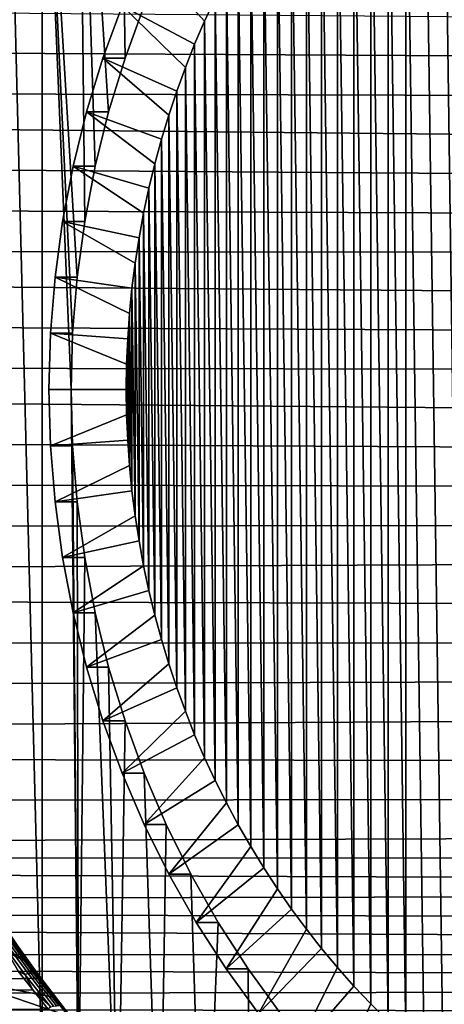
# Model space of a CAD drawing. Header units: metres. Extents: x -22 to 239, y -22 to 22.
# Tile 160 of 256: x 192.89 to 199.45, y -9.51 to 5.72. Entities that reach past the tile are written whole.
import ezdxf

# ---------------------------------------------------------------- set-up
doc = ezdxf.new("R2010")
doc.units = ezdxf.units.M
doc.layers.add('solid_10_151_033_XXX', color=7, linetype='CONTINUOUS')

msp = doc.modelspace()

# ---------------------------------------------------------------- linework, layer by layer
at = {"layer": 'solid_10_151_033_XXX'}
for points in [[(194.515778, 5.124736, 219.363617), (194.405029, 12.300325, 219.323303), (193.799225, 11.498305, 219.102814), (194.262878, 4.296438, 219.271576)], [(194.515778, 5.124736, 219.363617), (194.812729, 5.936373, 219.471695), (194.405029, 12.300325, 219.323303)], [(193.892288, 2.600451, 219.136688), (193.799225, 11.498305, 219.102814), (193.235107, 10.662548, 218.897491), (193.775818, 1.738386, 219.094284)], [(194.054825, 3.454071, 219.195847), (194.262878, 4.296438, 219.271576), (193.799225, 11.498305, 219.102814)], [(193.892288, 2.600451, 219.136688), (194.054825, 3.454071, 219.195847), (193.799225, 11.498305, 219.102814)], [(200.03096, -10.98961, 224.563507), (199.728012, 10.76545, 224.453247), (199.431442, 10.531833, 224.345306), (199.728012, -10.76545, 224.453247)], [(193.235107, 10.662548, 218.897491), (192.714294, 9.795467, 218.707932), (193.235107, -10.662547, 218.897491)], [(193.682404, 0, 219.060287), (193.235107, 10.662548, 218.897491), (193.235107, -10.662547, 218.897491), (193.799225, -11.498304, 219.102814)], [(193.70578, 0.870593, 219.068802), (193.235107, 10.662548, 218.897491), (193.682404, 0, 219.060287)], [(193.70578, 0.870593, 219.068802), (193.775818, 1.738386, 219.094284), (193.235107, 10.662548, 218.897491)], [(199.728012, -10.76545, 224.453247), (199.431442, 10.531833, 224.345306), (199.141449, 10.288918, 224.239761), (199.431442, -10.531833, 224.345306)], [(199.431442, -10.531833, 224.345306), (199.141449, 10.288918, 224.239761), (198.858398, 10.037018, 224.136734), (199.141449, -10.288918, 224.239761)], [(198.858398, -10.037018, 224.136734), (198.858398, 10.037018, 224.136734), (198.58252, 9.776317, 224.036316)], [(198.858398, -10.037018, 224.136734), (199.141449, -10.288918, 224.239761), (198.858398, 10.037018, 224.136734)], [(192.714294, 9.795467, 218.707932), (192.714294, -9.795466, 218.707932), (193.235107, -10.662547, 218.897491)], [(198.58252, -9.776317, 224.036316), (198.58252, 9.776317, 224.036316), (198.313919, 9.506945, 223.938568)], [(198.58252, -9.776317, 224.036316), (198.858398, -10.037018, 224.136734), (198.58252, 9.776317, 224.036316)], [(198.313919, -9.506945, 223.938568), (198.313919, 9.506945, 223.938568), (198.053024, 9.229296, 223.843597)], [(198.313919, -9.506945, 223.938568), (198.58252, -9.776317, 224.036316), (198.313919, 9.506945, 223.938568)], [(198.053024, -9.229296, 223.843597), (198.053024, 9.229296, 223.843597), (197.799973, 8.943561, 223.751495)], [(198.053024, -9.229296, 223.843597), (198.313919, -9.506945, 223.938568), (198.053024, 9.229296, 223.843597)], [(197.799973, -8.943561, 223.751495), (197.799973, 8.943561, 223.751495), (197.554916, 8.649867, 223.662308)], [(197.799973, -8.943561, 223.751495), (198.053024, -9.229296, 223.843597), (197.799973, 8.943561, 223.751495)], [(197.554916, -8.649867, 223.662308), (197.554916, 8.649867, 223.662308), (197.318207, 8.348662, 223.576157)], [(197.554916, -8.649867, 223.662308), (197.799973, -8.943561, 223.751495), (197.554916, 8.649867, 223.662308)], [(197.318207, -8.348662, 223.576157), (197.318207, 8.348662, 223.576157), (197.090012, 8.04014, 223.493088)], [(197.318207, -8.348662, 223.576157), (197.554916, -8.649867, 223.662308), (197.318207, 8.348662, 223.576157)], [(197.090012, -8.04014, 223.493088), (197.090012, 8.04014, 223.493088), (196.870422, 7.724458, 223.413177)], [(197.090012, -8.04014, 223.493088), (197.318207, -8.348662, 223.576157), (197.090012, 8.04014, 223.493088)], [(196.870422, -7.724458, 223.413177), (196.870422, 7.724458, 223.413177), (196.65979, 7.402069, 223.336502)], [(196.870422, -7.724458, 223.413177), (197.090012, -8.04014, 223.493088), (196.870422, 7.724458, 223.413177)], [(196.65979, -7.402069, 223.336502), (196.65979, 7.402069, 223.336502), (196.458221, 7.073185, 223.263138)], [(196.65979, -7.402069, 223.336502), (196.870422, -7.724458, 223.413177), (196.65979, 7.402069, 223.336502)], [(196.458221, -7.073185, 223.263138), (196.458221, 7.073185, 223.263138), (196.265854, 6.738026, 223.19313)], [(196.458221, -7.073185, 223.263138), (196.65979, -7.402069, 223.336502), (196.458221, 7.073185, 223.263138)], [(194.810684, 6.728589, 220.535126), (194.470703, 5.936368, 220.411392), (195.592239, 5.341375, 222.947952), (195.745987, 5.698364, 223.003906)], [(194.810684, 6.728589, 220.535126), (195.745987, 5.698364, 223.003906), (195.909592, 6.050338, 223.063461)], [(196.265854, -6.738026, 223.19313), (196.265854, 6.738026, 223.19313), (196.082932, 6.39699, 223.126541)], [(196.265854, -6.738026, 223.19313), (196.458221, -7.073185, 223.263138), (196.265854, 6.738026, 223.19313)], [(116.034889, 6.438756, 157.703644), (200.804764, 5.760885, 188.248444), (200.710114, 5.154309, 187.9711), (116.152733, 5.623461, 157.379883)], [(196.082932, -6.39699, 223.126541), (196.082932, 6.39699, 223.126541), (195.909592, 6.050338, 223.063461)], [(196.082932, -6.39699, 223.126541), (196.265854, -6.738026, 223.19313), (196.082932, 6.39699, 223.126541)], [(195.909592, -6.050338, 223.063461), (195.909592, 6.050338, 223.063461), (195.745987, 5.698364, 223.003906)], [(195.909592, -6.050338, 223.063461), (196.082932, -6.39699, 223.126541), (195.909592, 6.050338, 223.063461)], [(194.173782, 5.124785, 220.303314), (194.470703, 5.936368, 220.411392), (194.812729, 5.936373, 219.471695), (194.515778, 5.124736, 219.363617)], [(194.470703, 5.936368, 220.411392), (194.173782, 5.124785, 220.303314), (195.314911, 4.613686, 222.847015), (195.448502, 4.979702, 222.89563)], [(194.470703, 5.936368, 220.411392), (195.448502, 4.979702, 222.89563), (195.592239, 5.341375, 222.947952)], [(195.745987, -5.698364, 223.003906), (195.745987, 5.698364, 223.003906), (195.592239, 5.341375, 222.947952)], [(195.745987, -5.698364, 223.003906), (195.909592, -6.050338, 223.063461), (195.745987, 5.698364, 223.003906)], [(116.152733, 5.623461, 157.379883), (200.710114, 5.154309, 187.9711), (200.626297, 4.54769, 187.727814), (116.254471, 4.789724, 157.100357)], [(195.592239, -5.341375, 222.947952), (195.592239, 5.341375, 222.947952), (195.448502, 4.979702, 222.89563)], [(195.592239, -5.341375, 222.947952), (195.745987, -5.698364, 223.003906), (195.592239, 5.341375, 222.947952)], [(193.920853, 4.296389, 220.211258), (194.173782, 5.124785, 220.303314), (194.515778, 5.124736, 219.363617), (194.262878, 4.296438, 219.271576)], [(194.173782, 5.124785, 220.303314), (193.920853, 4.296389, 220.211258), (195.078568, 3.869735, 222.760986), (195.191559, 4.243563, 222.802109)], [(194.173782, 5.124785, 220.303314), (195.191559, 4.243563, 222.802109), (195.314911, 4.613686, 222.847015)], [(195.448502, -4.979702, 222.89563), (195.448502, 4.979702, 222.89563), (195.314911, 4.613686, 222.847015)], [(195.448502, -4.979702, 222.89563), (195.592239, -5.341375, 222.947952), (195.448502, 4.979702, 222.89563)], [(116.254471, 4.789724, 157.100357), (200.553253, 3.941481, 187.517502), (200.490921, 3.335457, 187.33905), (116.339775, 3.940318, 156.865982)], [(116.254471, 4.789724, 157.100357), (200.626297, 4.54769, 187.727814), (200.553253, 3.941481, 187.517502)], [(195.314911, -4.613686, 222.847015), (195.314911, 4.613686, 222.847015), (195.191559, 4.243563, 222.802109)], [(195.314911, -4.613686, 222.847015), (195.448502, -4.979702, 222.89563), (195.314911, 4.613686, 222.847015)], [(193.712799, 3.454076, 220.135529), (193.920853, 4.296389, 220.211258), (194.262878, 4.296438, 219.271576), (194.054825, 3.454071, 219.195847)], [(193.920853, 4.296389, 220.211258), (193.712799, 3.454076, 220.135529), (194.884064, 3.112228, 222.690201), (194.976059, 3.492556, 222.723679)], [(193.920853, 4.296389, 220.211258), (194.976059, 3.492556, 222.723679), (195.078568, 3.869735, 222.760986)], [(195.191559, -4.243563, 222.802109), (195.191559, 4.243563, 222.802109), (195.078568, 3.869735, 222.760986)], [(195.191559, -4.243563, 222.802109), (195.314911, -4.613686, 222.847015), (195.191559, 4.243563, 222.802109)], [(116.339775, 3.940318, 156.865982), (200.490921, 3.335457, 187.33905), (200.439178, 2.729734, 187.191589), (116.408348, 3.078105, 156.677582)], [(195.078568, -3.869735, 222.760986), (195.078568, 3.869735, 222.760986), (194.976059, 3.492556, 222.723679)], [(195.078568, -3.869735, 222.760986), (195.191559, -4.243563, 222.802109), (195.078568, 3.869735, 222.760986)], [(193.550278, 2.6005, 220.07637), (193.712799, 3.454076, 220.135529), (194.054825, 3.454071, 219.195847), (193.892288, 2.600451, 219.136688)], [(193.712799, 3.454076, 220.135529), (193.550278, 2.6005, 220.07637), (194.732071, 2.343827, 222.634872), (194.802719, 2.729206, 222.660583)], [(193.712799, 3.454076, 220.135529), (194.802719, 2.729206, 222.660583), (194.884064, 3.112228, 222.690201)], [(194.976059, -3.492556, 222.723679), (194.976059, 3.492556, 222.723679), (194.884064, 3.112228, 222.690201)], [(194.976059, -3.492556, 222.723679), (195.078568, -3.869735, 222.760986), (194.976059, 3.492556, 222.723679)], [(116.408348, 3.078105, 156.677582), (200.439178, 2.729734, 187.191589), (200.397873, 2.124824, 187.074463), (116.459976, 2.205852, 156.535736)], [(194.884064, -3.112228, 222.690201), (194.884064, 3.112228, 222.690201), (194.802719, 2.729206, 222.660583)], [(194.884064, -3.112228, 222.690201), (194.976059, -3.492556, 222.723679), (194.884064, 3.112228, 222.690201)], [(193.433792, 1.738354, 220.033981), (193.550278, 2.6005, 220.07637), (193.892288, 2.600451, 219.136688), (193.775818, 1.738386, 219.094284)], [(193.550278, 2.6005, 220.07637), (193.433792, 1.738354, 220.033981), (194.623123, 1.567118, 222.595215), (194.67218, 1.956306, 222.613083)], [(193.550278, 2.6005, 220.07637), (194.67218, 1.956306, 222.613083), (194.732071, 2.343827, 222.634872)], [(194.802719, -2.729206, 222.660583), (194.802719, 2.729206, 222.660583), (194.732071, 2.343827, 222.634872)], [(194.802719, -2.729206, 222.660583), (194.884064, -3.112228, 222.690201), (194.802719, 2.729206, 222.660583)], [(194.732071, -2.343827, 222.634872), (194.732071, 2.343827, 222.634872), (194.67218, 1.956306, 222.613083)], [(194.732071, -2.343827, 222.634872), (194.802719, -2.729206, 222.660583), (194.732071, 2.343827, 222.634872)], [(116.459976, 2.205852, 156.535736), (200.366913, 1.520641, 186.987045), (200.346329, 0.916682, 186.928848), (116.494492, 1.326393, 156.440918)], [(116.459976, 2.205852, 156.535736), (200.397873, 2.124824, 187.074463), (200.366913, 1.520641, 186.987045)], [(194.67218, -1.956306, 222.613083), (194.67218, 1.956306, 222.613083), (194.623123, 1.567118, 222.595215)], [(194.67218, -1.956306, 222.613083), (194.732071, -2.343827, 222.634872), (194.67218, 1.956306, 222.613083)], [(193.363754, 0.870609, 220.008484), (193.433792, 1.738354, 220.033981), (193.775818, 1.738386, 219.094284), (193.70578, 0.870593, 219.068802)], [(193.433792, 1.738354, 220.033981), (193.363754, 0.870609, 220.008484), (194.557587, 0.784931, 222.571365), (194.584915, 1.176569, 222.581314)], [(193.433792, 1.738354, 220.033981), (194.584915, 1.176569, 222.581314), (194.623123, 1.567118, 222.595215)], [(194.623123, -1.567118, 222.595215), (194.623123, 1.567118, 222.595215), (194.584915, 1.176569, 222.581314)], [(194.623123, -1.567118, 222.595215), (194.67218, -1.956306, 222.613083), (194.623123, 1.567118, 222.595215)], [(116.494492, 1.326393, 156.440918), (200.346329, 0.916682, 186.928848), (200.335968, 0.312806, 186.899582), (116.511772, 0.442611, 156.393433)], [(194.584915, -1.176569, 222.581314), (194.584915, 1.176569, 222.581314), (194.557587, 0.784931, 222.571365)], [(194.584915, -1.176569, 222.581314), (194.623123, -1.567118, 222.595215), (194.584915, 1.176569, 222.581314)], [(193.340378, 0, 219.999985), (193.363754, 0.870609, 220.008484), (193.70578, 0.870593, 219.068802), (193.682404, 0, 219.060287)], [(193.363754, 0.870609, 220.008484), (193.340378, 0, 219.999985), (194.535721, 0, 222.563416), (194.541199, 0.392682, 222.565399)], [(193.363754, 0.870609, 220.008484), (194.541199, 0.392682, 222.565399), (194.557587, 0.784931, 222.571365)], [(194.557587, -0.784931, 222.571365), (194.557587, 0.784931, 222.571365), (194.541199, 0.392682, 222.565399)], [(194.557587, -0.784931, 222.571365), (194.584915, -1.176569, 222.581314), (194.557587, 0.784931, 222.571365)], [(116.511772, 0.442611, 156.393433), (200.335754, -0.29095, 186.899048), (200.345734, -0.894625, 186.927261), (116.511772, -0.442613, 156.393433)], [(116.511772, 0.442611, 156.393433), (200.335968, 0.312806, 186.899582), (200.335754, -0.29095, 186.899048)], [(194.541199, -0.392682, 222.565399), (194.541199, 0.392682, 222.565399), (194.535721, 0, 222.563416)], [(194.541199, -0.392682, 222.565399), (194.557587, -0.784931, 222.571365), (194.541199, 0.392682, 222.565399)], [(193.363754, -0.870609, 220.008484), (193.340378, 0, 219.999985), (193.682404, 0, 219.060287), (193.70578, -0.870593, 219.068802)], [(193.340378, 0, 219.999985), (193.363754, -0.870609, 220.008484), (194.541199, -0.392682, 222.565399), (194.535721, 0, 222.563416)], [(193.70578, -0.870593, 219.068802), (193.682404, 0, 219.060287), (193.799225, -11.498304, 219.102814)], [(116.511772, -0.442613, 156.393433), (200.345734, -0.894625, 186.927261), (200.365997, -1.498383, 186.984406), (116.494484, -1.326396, 156.440918)], [(193.363754, -0.870609, 220.008484), (194.557587, -0.784931, 222.571365), (194.541199, -0.392682, 222.565399)], [(193.363754, -0.870609, 220.008484), (193.433792, -1.738354, 220.033981), (194.584915, -1.176569, 222.581314), (194.557587, -0.784931, 222.571365)], [(193.433792, -1.738354, 220.033981), (193.363754, -0.870609, 220.008484), (193.70578, -0.870593, 219.068802), (193.775818, -1.738386, 219.094284)], [(193.775818, -1.738386, 219.094284), (193.70578, -0.870593, 219.068802), (193.799225, -11.498304, 219.102814)], [(193.433792, -1.738354, 220.033981), (194.623123, -1.567118, 222.595215), (194.584915, -1.176569, 222.581314)], [(116.459976, -2.205854, 156.535736), (116.494484, -1.326396, 156.440918), (200.365997, -1.498383, 186.984406), (200.396576, -2.102674, 187.070755)], [(193.433792, -1.738354, 220.033981), (193.550278, -2.6005, 220.07637), (194.67218, -1.956306, 222.613083), (194.623123, -1.567118, 222.595215)], [(193.550278, -2.6005, 220.07637), (193.433792, -1.738354, 220.033981), (193.775818, -1.738386, 219.094284), (193.892288, -2.600451, 219.136688)], [(193.892288, -2.600451, 219.136688), (193.775818, -1.738386, 219.094284), (193.799225, -11.498304, 219.102814)], [(193.550278, -2.6005, 220.07637), (194.732071, -2.343827, 222.634872), (194.67218, -1.956306, 222.613083)], [(116.408348, -3.078109, 156.677582), (116.459976, -2.205854, 156.535736), (200.396576, -2.102674, 187.070755), (200.437485, -2.707778, 187.186813)], [(193.550278, -2.6005, 220.07637), (193.712799, -3.454076, 220.135529), (194.802719, -2.729206, 222.660583), (194.732071, -2.343827, 222.634872)], [(116.408348, -3.078109, 156.677582), (200.437485, -2.707778, 187.186813), (200.488831, -3.313347, 187.33313)], [(193.712799, -3.454076, 220.135529), (193.550278, -2.6005, 220.07637), (193.892288, -2.600451, 219.136688), (194.054825, -3.454071, 219.195847)], [(193.712799, -3.454076, 220.135529), (194.884064, -3.112228, 222.690201), (194.802719, -2.729206, 222.660583)], [(194.054825, -3.454071, 219.195847), (193.892288, -2.600451, 219.136688), (193.799225, -11.498304, 219.102814), (194.405029, -12.300325, 219.323303)], [(116.339775, -3.94032, 156.865982), (116.408348, -3.078109, 156.677582), (200.488831, -3.313347, 187.33313), (200.550797, -3.919142, 187.510376)], [(193.712799, -3.454076, 220.135529), (193.920853, -4.296389, 220.211258), (194.976059, -3.492556, 222.723679), (194.884064, -3.112228, 222.690201)], [(193.920853, -4.296389, 220.211258), (193.712799, -3.454076, 220.135529), (194.054825, -3.454071, 219.195847), (194.262878, -4.296438, 219.271576)], [(193.920853, -4.296389, 220.211258), (195.078568, -3.869735, 222.760986), (194.976059, -3.492556, 222.723679)], [(194.262878, -4.296438, 219.271576), (194.054825, -3.454071, 219.195847), (194.405029, -12.300325, 219.323303)], [(116.254471, -4.789724, 157.100357), (116.339775, -3.94032, 156.865982), (200.550797, -3.919142, 187.510376), (200.623444, -4.525492, 187.719543)], [(193.920853, -4.296389, 220.211258), (194.173782, -5.124785, 220.303314), (195.191559, -4.243563, 222.802109), (195.078568, -3.869735, 222.760986)], [(194.173782, -5.124785, 220.303314), (195.314911, -4.613686, 222.847015), (195.191559, -4.243563, 222.802109)], [(194.173782, -5.124785, 220.303314), (193.920853, -4.296389, 220.211258), (194.262878, -4.296438, 219.271576), (194.515778, -5.124736, 219.363617)], [(194.515778, -5.124736, 219.363617), (194.262878, -4.296438, 219.271576), (194.405029, -12.300325, 219.323303)], [(116.152733, -5.623467, 157.379883), (116.254471, -4.789724, 157.100357), (200.623444, -4.525492, 187.719543), (200.706863, -5.132304, 187.96167)], [(194.173782, -5.124785, 220.303314), (194.470703, -5.936368, 220.411392), (195.448502, -4.979702, 222.89563), (195.314911, -4.613686, 222.847015)], [(194.470703, -5.936368, 220.411392), (195.592239, -5.341375, 222.947952), (195.448502, -4.979702, 222.89563)], [(116.152733, -5.623467, 157.379883), (200.706863, -5.132304, 187.96167), (200.801086, -5.738709, 188.237686)], [(194.470703, -5.936368, 220.411392), (194.173782, -5.124785, 220.303314), (194.515778, -5.124736, 219.363617), (194.812729, -5.936373, 219.471695)], [(194.812729, -5.936373, 219.471695), (194.515778, -5.124736, 219.363617), (194.405029, -12.300325, 219.323303), (195.050781, -13.066288, 219.558334)], [(194.470703, -5.936368, 220.411392), (194.810684, -6.728589, 220.535126), (195.745987, -5.698364, 223.003906), (195.592239, -5.341375, 222.947952)], [(116.034889, -6.438763, 157.703644), (116.152733, -5.623467, 157.379883), (200.801086, -5.738709, 188.237686), (200.906189, -6.344036, 188.548645)], [(194.810684, -6.728589, 220.535126), (195.909592, -6.050338, 223.063461), (195.745987, -5.698364, 223.003906)], [(194.810684, -6.728589, 220.535126), (194.470703, -5.936368, 220.411392), (194.812729, -5.936373, 219.471695), (195.152725, -6.728633, 219.595444)], [(195.152725, -6.728633, 219.595444), (194.812729, -5.936373, 219.471695), (195.050781, -13.066288, 219.558334)], [(194.810684, -6.728589, 220.535126), (195.192642, -7.49894, 220.674149), (196.082932, -6.39699, 223.126541), (195.909592, -6.050338, 223.063461)], [(115.901306, -7.233181, 158.070663), (116.034889, -6.438763, 157.703644), (200.906189, -6.344036, 188.548645), (201.022125, -6.948031, 188.895996)], [(195.192642, -7.49894, 220.674149), (196.265854, -6.738026, 223.19313), (196.082932, -6.39699, 223.126541)], [(195.192642, -7.49894, 220.674149), (194.810684, -6.728589, 220.535126), (195.152725, -6.728633, 219.595444), (195.534637, -7.498912, 219.734451)], [(195.534637, -7.498912, 219.734451), (195.152725, -6.728633, 219.595444), (195.050781, -13.066288, 219.558334), (195.734482, -13.79387, 219.80719)], [(195.192642, -7.49894, 220.674149), (195.615265, -8.244769, 220.827972), (196.458221, -7.073185, 223.263138), (196.265854, -6.738026, 223.19313)], [(115.901306, -7.233181, 158.070663), (201.022125, -6.948031, 188.895996), (201.084091, -7.249269, 189.08371)], [(195.615265, -8.244769, 220.827972), (196.65979, -7.402069, 223.336502), (196.458221, -7.073185, 223.263138)], [(115.752388, -8.004189, 158.479813), (115.901306, -7.233181, 158.070663), (201.148682, -7.549729, 189.280945), (201.215836, -7.849189, 189.487808)], [(115.901306, -7.233181, 158.070663), (201.084091, -7.249269, 189.08371), (201.148682, -7.549729, 189.280945)], [(195.615265, -8.244769, 220.827972), (196.077225, -8.963725, 220.996109), (196.870422, -7.724458, 223.413177), (196.65979, -7.402069, 223.336502)], [(195.615265, -8.244769, 220.827972), (195.192642, -7.49894, 220.674149), (195.534637, -7.498912, 219.734451), (195.957291, -8.244781, 219.88829)], [(195.957291, -8.244781, 219.88829), (195.534637, -7.498912, 219.734451), (195.734482, -13.79387, 219.80719)], [(196.077225, -8.963725, 220.996109), (197.090012, -8.04014, 223.493088), (196.870422, -7.724458, 223.413177)], [(115.752388, -8.004189, 158.479813), (201.215836, -7.849189, 189.487808), (201.285507, -8.147406, 189.704361)], [(115.588654, -8.749095, 158.929672), (115.752388, -8.004189, 158.479813), (201.357605, -8.444241, 189.930756), (201.432053, -8.739462, 190.167114)], [(115.752388, -8.004189, 158.479813), (201.285507, -8.147406, 189.704361), (201.357605, -8.444241, 189.930756)], [(196.077225, -8.963725, 220.996109), (196.577011, -9.653443, 221.178024), (197.318207, -8.348662, 223.576157), (197.090012, -8.04014, 223.493088)], [(192.994278, -8.852607, 214.738586), (193.182144, -9.108393, 214.610443), (191.994293, -9.134018, 217.913696), (191.553345, -8.187881, 217.753204)], [(192.964401, -8.811007, 214.758896), (192.994278, -8.852607, 214.738586), (191.553345, -8.187881, 217.753204)], [(192.754929, -8.511819, 214.900696), (192.964401, -8.811007, 214.758896), (191.553345, -8.187881, 217.753204)], [(192.910126, -8.688704, 214.669495), (192.550583, -8.155454, 214.897659), (192.771561, -8.489541, 214.687866)], [(192.610352, -8.259744, 214.925186), (192.550583, -8.155454, 214.897659), (192.910126, -8.688704, 214.669495)], [(192.610352, -8.259744, 214.925186), (192.976929, -8.798395, 214.691376), (192.994278, -8.852607, 214.738586), (192.62558, -8.311116, 214.974731)], [(192.976929, -8.798395, 214.691376), (192.610352, -8.259744, 214.925186), (192.910126, -8.688704, 214.669495)], [(192.62558, -8.311116, 214.974731), (192.994278, -8.852607, 214.738586), (192.754929, -8.511819, 214.900696)], [(196.077225, -8.963725, 220.996109), (195.615265, -8.244769, 220.827972), (195.957291, -8.244781, 219.88829), (196.41925, -8.963725, 220.056427)], [(196.41925, -8.963725, 220.056427), (195.957291, -8.244781, 219.88829), (195.734482, -13.79387, 219.80719), (196.454269, -14.481062, 220.069168)], [(196.577011, -9.653443, 221.178024), (197.554916, -8.649867, 223.662308), (197.318207, -8.348662, 223.576157)], [(193.016464, -9.037057, 214.150482), (192.635925, -8.514441, 214.393463), (192.588333, -8.527719, 214.35051), (192.969635, -9.050135, 214.106628)], [(192.969635, -9.050135, 214.106628), (192.588333, -8.527719, 214.35051), (192.866592, -8.998377, 214.10289)], [(193.05925, -9.029534, 214.199463), (192.679382, -8.506431, 214.441772), (192.635925, -8.514441, 214.393463), (193.016464, -9.037057, 214.150482)], [(193.097275, -9.027697, 214.252731), (192.717957, -8.503825, 214.494614), (192.679382, -8.506431, 214.441772), (193.05925, -9.029534, 214.199463)], [(192.7379, -8.487762, 214.559357), (192.717957, -8.503825, 214.494614), (193.097275, -9.027697, 214.252731), (193.115036, -9.011792, 214.318893)], [(192.759415, -8.488103, 214.621887), (192.7379, -8.487762, 214.559357), (193.115036, -9.011792, 214.318893), (193.135773, -9.01336, 214.381744)], [(192.754929, -8.511819, 214.900696), (192.994278, -8.852607, 214.738586), (192.964401, -8.811007, 214.758896)], [(192.771561, -8.489541, 214.687866), (192.759415, -8.488103, 214.621887), (193.135773, -9.01336, 214.381744), (193.146729, -9.015847, 214.448151)], [(192.910126, -8.688704, 214.669495), (192.771561, -8.489541, 214.687866), (193.146729, -9.015847, 214.448151)], [(196.577011, -9.653443, 221.178024), (197.112946, -10.311656, 221.373093), (197.799973, -8.943561, 223.751495), (197.554916, -8.649867, 223.662308)], [(115.410667, -9.465321, 159.418686), (115.588654, -8.749095, 158.929672), (201.508759, -9.032948, 190.413589), (201.587555, -9.32433, 190.670166)], [(115.588654, -8.749095, 158.929672), (201.432053, -8.739462, 190.167114), (201.508759, -9.032948, 190.413589)], [(193.286392, -9.204864, 214.427322), (192.910126, -8.688704, 214.669495), (193.146729, -9.015847, 214.448151)], [(192.976929, -8.798395, 214.691376), (192.910126, -8.688704, 214.669495), (193.286392, -9.204864, 214.427322)], [(192.976929, -8.798395, 214.691376), (193.360413, -9.319523, 214.443207), (193.182144, -9.108393, 214.610443), (192.994278, -8.852607, 214.738586)], [(193.360413, -9.319523, 214.443207), (192.976929, -8.798395, 214.691376), (193.286392, -9.204864, 214.427322)], [(196.577011, -9.653443, 221.178024), (196.077225, -8.963725, 220.996109), (196.41925, -8.963725, 220.056427), (196.919022, -9.65343, 220.238327)], [(196.919022, -9.65343, 220.238327), (196.41925, -8.963725, 220.056427), (196.454269, -14.481062, 220.069168)], [(197.112946, -10.311656, 221.373093), (198.053024, -9.229296, 223.843597), (197.799973, -8.943561, 223.751495)], [(107.014572, -9.465322, 182.486771), (193.091202, -9.290379, 213.957565), (192.866592, -8.998377, 214.10289)], [(193.182144, -9.108393, 214.610443), (193.408081, -9.40356, 214.455139), (191.994293, -9.134018, 217.913696)], [(193.64212, -9.696306, 214.292938), (193.884018, -9.986115, 214.123718), (192.482697, -10.053298, 218.091461), (191.994293, -9.134018, 217.913696)], [(193.408081, -9.40356, 214.455139), (193.64212, -9.696306, 214.292938), (191.994293, -9.134018, 217.913696)], [(192.969635, -9.050135, 214.106628), (192.866592, -8.998377, 214.10289), (193.091202, -9.290379, 213.957565)], [(193.412857, -9.541277, 213.8936), (193.016464, -9.037057, 214.150482), (192.969635, -9.050135, 214.106628), (193.366745, -9.553993, 213.848892)], [(193.366745, -9.553993, 213.848892), (192.969635, -9.050135, 214.106628), (193.091202, -9.290379, 213.957565)], [(193.455032, -9.534386, 213.943192), (193.05925, -9.029534, 214.199463), (193.016464, -9.037057, 214.150482), (193.412857, -9.541277, 213.8936)], [(193.492538, -9.533439, 213.996841), (193.097275, -9.027697, 214.252731), (193.05925, -9.029534, 214.199463), (193.455032, -9.534386, 213.943192)], [(193.115036, -9.011792, 214.318893), (193.097275, -9.027697, 214.252731), (193.492538, -9.533439, 213.996841), (193.508163, -9.51791, 214.064438)], [(193.135773, -9.01336, 214.381744), (193.115036, -9.011792, 214.318893), (193.508163, -9.51791, 214.064438), (193.528152, -9.520812, 214.127548)], [(193.146729, -9.015847, 214.448151), (193.135773, -9.01336, 214.381744), (193.528152, -9.520812, 214.127548), (193.537949, -9.524469, 214.194351)], [(193.286392, -9.204864, 214.427322), (193.146729, -9.015847, 214.448151), (193.537949, -9.524469, 214.194351)], [(193.360413, -9.319523, 214.443207), (193.408081, -9.40356, 214.455139), (193.182144, -9.108393, 214.610443)], [(107.206215, -10.150541, 181.960236), (193.323868, -9.580012, 213.80574), (193.091202, -9.290379, 213.957565), (107.014572, -9.465322, 182.486771)], [(193.366745, -9.553993, 213.848892), (193.091202, -9.290379, 213.957565), (193.323868, -9.580012, 213.80574)], [(193.677933, -9.703696, 214.171402), (193.286392, -9.204864, 214.427322), (193.537949, -9.524469, 214.194351)], [(193.360413, -9.319523, 214.443207), (193.286392, -9.204864, 214.427322), (193.677933, -9.703696, 214.171402)], [(197.112946, -10.311656, 221.373093), (197.68338, -10.936286, 221.580704), (198.313919, -9.506945, 223.938568), (198.053024, -9.229296, 223.843597)], [(115.410667, -9.465321, 159.418686), (201.587555, -9.32433, 190.670166), (201.66832, -9.613308, 190.936874)], [(193.759338, -9.822878, 214.180923), (193.408081, -9.40356, 214.455139), (193.360413, -9.319523, 214.443207)], [(193.759338, -9.822878, 214.180923), (193.360413, -9.319523, 214.443207), (193.677933, -9.703696, 214.171402)], [(193.759338, -9.822878, 214.180923), (193.64212, -9.696306, 214.292938), (193.408081, -9.40356, 214.455139)], [(115.219025, -10.150544, 159.945221), (115.410667, -9.465321, 159.418686), (201.66832, -9.613308, 190.936874), (201.750763, -9.899406, 191.213531)], [(197.68338, -10.936286, 221.580704), (198.286331, -11.525182, 221.800171), (198.58252, -9.776317, 224.036316), (198.313919, -9.506945, 223.938568)]]:
    msp.add_3dface(points, dxfattribs=at)

doc.saveas('drawing.dxf')
